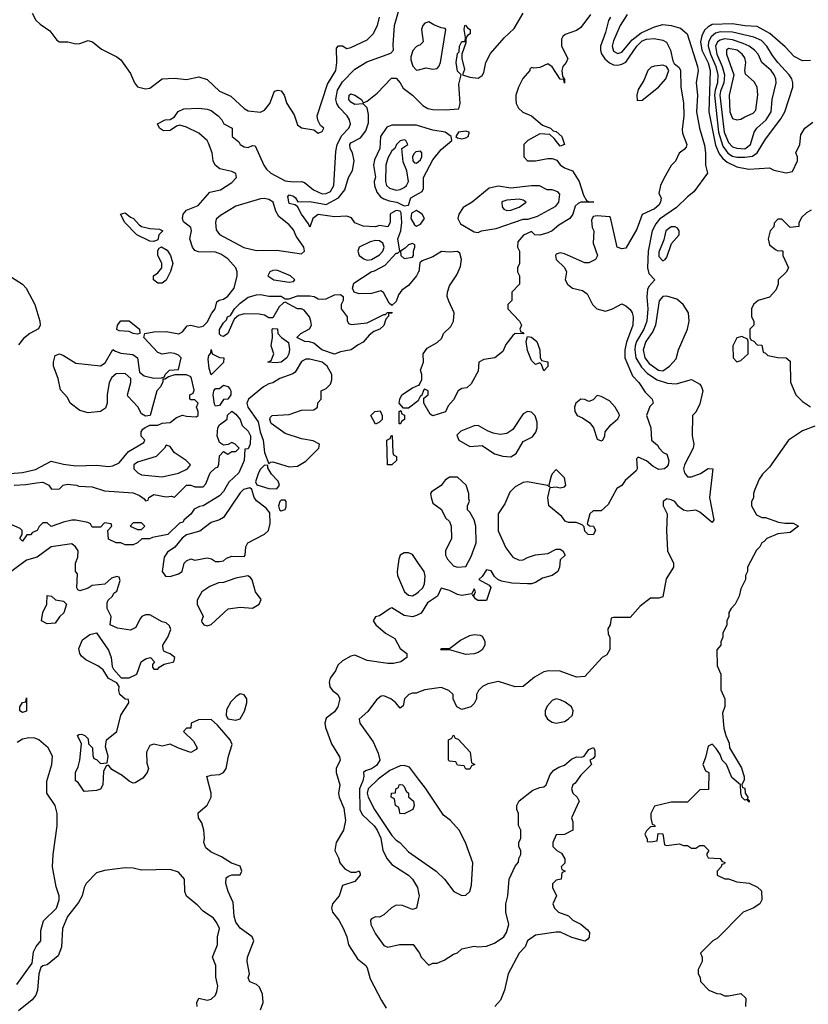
# Model space of a CAD drawing. Header units: inches. Extents: x 2380053 to 2584298, y 380219 to 546618.
# Tile 102 of 256: x 2418057 to 2421899, y 462201 to 466998. Entities that reach past the tile are written whole.
import ezdxf

# ---------------------------------------------------------------- set-up
doc = ezdxf.new("R2010")
doc.units = ezdxf.units.IN
doc.header["$MEASUREMENT"] = 0
doc.layers.add('C4416', color=7, linetype='Continuous')
doc.layers.add('C4426', color=7, linetype='Continuous')

msp = doc.modelspace()

# ---------------------------------------------------------------- linework, layer by layer
at = {"layer": 'C4416', "color": 2}
for points, elevation in [([(2418010, 464786.7), (2418070, 464791.5), (2418133.5, 464806.5), (2418210, 464848), (2418270, 464833), (2418330, 464824.9), (2418430, 464827.3), (2418490, 464821), (2418510, 464824.7), (2418540.4, 464839.6), (2418586, 464894), (2418662, 464938), (2418666, 464950), (2418648.4, 464968.4), (2418648, 464990), (2418656.4, 465003.6), (2418668.4, 465011.6), (2418690, 465022), (2418730, 465022), (2418750, 465032), (2418790, 465036), (2418820.2, 465059.8), (2418850, 465072), (2418870, 465066), (2418916.4, 465063.6), (2418926, 465070), (2418926, 465090), (2418918, 465110), (2418926, 465130), (2418910, 465146), (2418890, 465146), (2418886, 465150), (2418886, 465170), (2418902, 465178), (2418906, 465194), (2418894, 465250), (2418890, 465258), (2418870, 465268), (2418812.7, 465267.3), (2418782, 465258), (2418766, 465246), (2418754, 465246), (2418754, 465234), (2418742, 465210), (2418724.7, 465190), (2418692, 465070), (2418670, 465066), (2418650, 465078), (2418632.5, 465112.5), (2418584, 465164), (2418582, 465170), (2418598, 465230), (2418598, 465250), (2418570, 465274), (2418526.8, 465273.2), (2418505.4, 465254.6), (2418492, 465230), (2418482, 465170), (2418482, 465130), (2418474.8, 465105.2), (2418450.7, 465089.3), (2418390, 465082), (2418350, 465094), (2418302, 465130), (2418290, 465158), (2418254.6, 465194.6), (2418244, 465250), (2418221.2, 465310), (2418221.2, 465330), (2418230, 465362), (2418250, 465371), (2418270, 465362.8), (2418330, 465324), (2418450, 465311.3), (2418473.6, 465326.4), (2418510, 465392), (2418522.8, 465382.8), (2418550, 465374), (2418607.1, 465367.1), (2418630, 465351), (2418641, 465281), (2418662.8, 465262.8), (2418710, 465251.3), (2418747.3, 465252.7), (2418762, 465258), (2418766, 465270), (2418786, 465290), (2418830, 465294), (2418844, 465350), (2418830, 465364), (2418810, 465372), (2418790, 465374.5), (2418750, 465369), (2418730, 465376), (2418661.2, 465450), (2418666, 465470), (2418710, 465478), (2418770, 465479.3), (2418831.7, 465468.3), (2418850, 465478), (2418872.7, 465507.3), (2418890, 465510.7), (2418930, 465500.5), (2418950, 465504.4), (2418970, 465524), (2418992.3, 465567.7), (2419009.3, 465590), (2419016.4, 465623.6), (2419028, 465632), (2419050, 465636), (2419070, 465651), (2419101.2, 465690), (2419116, 465750), (2419116, 465770), (2419109, 465790), (2419070, 465833.2), (2419036.6, 465856.6), (2419010, 465866), (2418927.2, 465867.2), (2418910, 465873.2), (2418898, 465890), (2418886, 465930), (2418893.2, 465970), (2418890, 465986), (2418854, 466014), (2418849, 466030), (2418853.2, 466050), (2418869, 466070), (2418926.6, 466093.4), (2418982.7, 466157.3), (2419035.3, 466170), (2419090, 466204.9), (2419113.2, 466230), (2419109.1, 466249.1), (2419090, 466259.3), (2419032.1, 466272.1), (2419009.3, 466289.3), (2418999.3, 466310), (2418993.6, 466350), (2418977.1, 466397.1), (2418969.4, 466410), (2418930, 466446), (2418870, 466475.1), (2418836, 466484), (2418820.7, 466479.3), (2418790, 466459), (2418756.4, 466456.4), (2418738, 466470), (2418728.4, 466491.6), (2418766, 466510), (2418790, 466511.3), (2418810, 466524.7), (2418829.4, 466550.6), (2418855.5, 466564.5), (2418930, 466567.7), (2418970, 466563), (2418990, 466555.5), (2419022.8, 466530), (2419041, 466510), (2419051, 466491), (2419092, 466470), (2419092, 466430), (2419123.5, 466403.5), (2419131.3, 466390), (2419150, 466378.8), (2419170, 466376), (2419190, 466386), (2419203.6, 466383.6), (2419245.3, 466290), (2419258.7, 466270), (2419280.4, 466250), (2419350, 466213.7), (2419390, 466207.6), (2419430, 466210.6), (2419444.9, 466204.9), (2419488, 466170), (2419530, 466150.3), (2419550, 466151.4), (2419570, 466160.9), (2419587.4, 466190), (2419596.3, 466356.3), (2419603.1, 466390), (2419626.7, 466433.3), (2419660.5, 466470), (2419667.6, 466490), (2419663.6, 466510), (2419651.8, 466530), (2419613.6, 466570), (2419602, 466590), (2419597.3, 466610), (2419605.6, 466654.4), (2419630, 466695.8), (2419690, 466757.1), (2419747, 466793), (2419864, 466836), (2419878, 466850), (2419875.3, 466875.3), (2419883, 466970), (2419916.2, 467090)], 54), ([(2418117.3, 467030), (2418135.5, 466995.5), (2418155.9, 466975.9), (2418203.4, 466943.4), (2418238, 466898), (2418250, 466890.7), (2418290.4, 466890.4), (2418330, 466880.7), (2418350, 466882.8), (2418390, 466897.3), (2418410.5, 466890.5), (2418454.4, 466854.4), (2418530, 466817.3), (2418550, 466802.8), (2418596.7, 466736.7), (2418616, 466690), (2418630, 466671.3), (2418670, 466661), (2418690, 466664.7), (2418750, 466710.7), (2418810, 466713.4), (2418870, 466707.7), (2418930, 466720.7), (2418970, 466706.8), (2419030, 466650.8), (2419085.2, 466625.2), (2419150, 466564.9), (2419170, 466554), (2419230, 466547.3), (2419250, 466558), (2419275.3, 466590), (2419298, 466650), (2419315.3, 466655.3), (2419330, 466651.3), (2419344.7, 466630), (2419358, 466590), (2419394.4, 466534.4), (2419410, 466486), (2419430, 466471), (2419490, 466462), (2419510, 466444.7), (2419530, 466454), (2419538, 466470), (2419522, 466482), (2419508.7, 466508.7), (2419505.2, 466530), (2419556.6, 466683.4), (2419596.2, 466750), (2419600.9, 466790), (2419600.4, 466859.6), (2419610, 466871.3), (2419630, 466871.3), (2419650, 466858), (2419670, 466862.8), (2419750, 466901), (2419779, 466930), (2419799, 466970), (2419809.3, 467010.7)], 58), ([(2420000, 466872.3), (2419990, 466868), (2419971.1, 466848.9), (2419962, 466818), (2419962, 466802), (2419971.1, 466771.1), (2419990, 466752), (2420000, 466754.5)], 54), ([(2420000, 465769), (2419990.4, 465750), (2419950, 465702.7), (2419919.1, 465680.9), (2419902, 465658), (2419890, 465626), (2419870, 465606), (2419856.4, 465616.4), (2419828.4, 465668.4), (2419816.4, 465676.4), (2419770, 465664), (2419710, 465662), (2419686, 465670), (2419678, 465690), (2419685.2, 465714.8), (2419769.2, 465770), (2419785.8, 465774.2), (2419837.6, 465802.4), (2419890, 465861), (2419899, 465861), (2419908, 465870), (2419899.3, 465930), (2419914, 465970), (2419918, 466010), (2419915.3, 466055.3), (2419910, 466066), (2419890, 466068), (2419865.4, 466054.6), (2419862, 466050), (2419862, 466010), (2419850, 465989.2), (2419810, 465995.3), (2419790.4, 465989.6), (2419730, 465992.7), (2419690, 466009), (2419672.3, 466032.3), (2419650, 466041.2), (2419590, 466037.2), (2419510.7, 466049.3), (2419484.7, 466030), (2419470, 465988), (2419464, 466004), (2419429.3, 466050), (2419410, 466088), (2419396.4, 466096.4), (2419370, 466102), (2419362.7, 466137.3), (2419370, 466144.7), (2419390, 466138.8), (2419401, 466130), (2419411.1, 466111.1), (2419470, 466112.7), (2419550, 466098), (2419609.8, 466130.2), (2419641.2, 466170), (2419659, 466230), (2419677.2, 466262.8), (2419686, 466310), (2419677.2, 466350), (2419666.6, 466370), (2419664.5, 466390), (2419670, 466398.8), (2419717.6, 466422.4), (2419743.3, 466456.7), (2419756.5, 466496.5), (2419756.5, 466536.5), (2419749, 466569), (2419730, 466588), (2419690, 466584.5), (2419670, 466597.2), (2419660.9, 466610), (2419661.2, 466630), (2419670, 466637.3), (2419690, 466630.6), (2419722, 466610), (2419730, 466594), (2419750, 466602), (2419798.9, 466641.1), (2419867.2, 466712.8), (2419890, 466714), (2419910, 466690.8), (2419924.1, 466664.1), (2419971, 466630), (2420000, 466600.9)], 50), ([(2420000, 466481.5), (2419990, 466484.5), (2419870, 466484.5), (2419846, 466474), (2419814.9, 466430), (2419811.7, 466370), (2419785.1, 466314.9), (2419780.4, 466290), (2419790.3, 466230.3), (2419784, 466210), (2419784.9, 466190), (2419797.3, 466157.3), (2419814.9, 466134.9), (2419830, 466126), (2419856.3, 466116.3), (2419894, 466110), (2419930, 466092), (2419950, 466094), (2419962, 466130), (2420000, 466151.7)], 50), ([(2420000, 466355.9), (2419986, 466354), (2419976, 466344), (2419971, 466330), (2419971.3, 466310), (2419980.7, 466300.7), (2419990, 466298.8), (2420000, 466307.4)], 54), ([(2420000, 466061.6), (2419990, 466068), (2419964.7, 466055.3), (2419962, 466030), (2419979.6, 465999.6), (2419990, 465992), (2420000, 465997)], 50), ([(2417930, 465797.3), (2418070.8, 465710), (2418087.3, 465690), (2418130.3, 465610.3), (2418154.9, 465530), (2418156.3, 465510), (2418147.7, 465492.3), (2418106, 465470), (2418075.5, 465444.5), (2418050, 465414)], 54), ([(2420000, 465146), (2419998, 465142), (2419950, 465106), (2419926, 465106), (2419906, 465130), (2419908, 465150), (2419918, 465170), (2419970, 465204.7), (2420000, 465217.2)], 50), ([(2418030, 464730.5), (2418086.6, 464733.4), (2418138, 464742), (2418170, 464744.7), (2418198, 464730), (2418211.6, 464711.6), (2418250, 464712), (2418268, 464730), (2418290, 464734.8), (2418334, 464730), (2418344.7, 464724.7), (2418410, 464722.8), (2418470, 464702.8), (2418610, 464692.7), (2418639.8, 464679.8), (2418663.6, 464663.6), (2418670, 464654), (2418682, 464658), (2418686, 464670), (2418710, 464684.7), (2418770, 464674), (2418796, 464676), (2418810, 464672), (2418870, 464730.6), (2418890.7, 464730.7), (2418910, 464722), (2418950, 464722), (2418963.1, 464736.9), (2418984, 464790), (2419010, 464814), (2419022, 464818), (2419027.3, 464832.7), (2419030, 464874), (2419050, 464894), (2419070, 464882), (2419090, 464894), (2419110, 464894), (2419126, 464910), (2419106, 464930), (2419090, 464938), (2419072, 464928), (2419050, 464926), (2419030, 464938), (2419019, 464970), (2419021.2, 465010), (2419030, 465024.7), (2419068, 465052), (2419069, 465071), (2419090, 465091), (2419110, 465076), (2419130, 465051), (2419140.7, 465020.7), (2419170, 464994), (2419180.5, 464970), (2419178.8, 464930), (2419170, 464908), (2419154, 464906), (2419150.7, 464850), (2419124.7, 464790), (2419075.2, 464744.8), (2419050, 464699), (2419030, 464679), (2418951, 464630), (2418933.2, 464626.8), (2418906.8, 464613.2), (2418890, 464589), (2418858, 464562), (2418851.3, 464550), (2418834.8, 464545.2), (2418778, 464490), (2418704, 464476), (2418689.3, 464469.3), (2418651.3, 464468.7), (2418630, 464449.2), (2418610, 464439.3), (2418570, 464439), (2418550, 464449), (2418526, 464450), (2418490, 464468), (2418486, 464510), (2418506, 464530), (2418502, 464542), (2418470, 464546), (2418450, 464526), (2418410, 464526), (2418402, 464542), (2418388, 464548), (2418330, 464559), (2418310, 464559), (2418270, 464549.3), (2418210, 464529), (2418190, 464546), (2418170, 464546), (2418151.6, 464528.4), (2418142, 464510), (2418119.6, 464500.4), (2418110, 464489), (2418091.6, 464488.4), (2418070, 464458), (2418058, 464470), (2418068.7, 464490), (2418068, 464510), (2418059, 464519), (2417970, 464558)], 50), ([(2419230, 462174), (2419242, 462210), (2419239.3, 462250), (2419224.5, 462284.5), (2419210, 462297.2), (2419178, 462310), (2419169.2, 462329.2), (2419176, 462350), (2419164.5, 462410), (2419166.6, 462430), (2419197.2, 462510), (2419189.3, 462530), (2419131.4, 462571.4), (2419110, 462601.2), (2419101.6, 462630), (2419096.9, 462696.9), (2419072.7, 462750), (2419061.2, 462790), (2419063.1, 462816.9), (2419074, 462826), (2419090, 462831.3), (2419130, 462832), (2419139, 462850), (2419130, 462874), (2419089, 462889), (2419040.2, 462920.2), (2418990, 462942), (2418963.2, 462963.2), (2418954, 462990), (2418957.2, 463010), (2418954, 463050), (2418944.7, 463084.7), (2418928, 463110), (2418926, 463130), (2418926, 463134), (2418970, 463171.3), (2418989.2, 463210), (2418989, 463230), (2418968.7, 463311.3), (2418990, 463318), (2419030, 463320.7), (2419050, 463331), (2419062.7, 463350), (2419074.5, 463410), (2419092.5, 463467.5), (2419081.2, 463490), (2419020.2, 463560.2), (2418990, 463588), (2418927.3, 463587.3), (2418892, 463570), (2418890, 463546), (2418870, 463546), (2418854, 463530), (2418903.6, 463483.6), (2418922, 463450), (2418916.9, 463443.1), (2418890, 463428), (2418830, 463448.7), (2418790, 463468.7), (2418750, 463459), (2418710, 463469), (2418690, 463462), (2418674.8, 463430), (2418676, 463376), (2418684.7, 463350), (2418678, 463330), (2418656.9, 463303.1), (2418619.6, 463280.4), (2418610, 463278), (2418590, 463288), (2418556, 463316), (2418504.7, 463344.7), (2418490, 463366), (2418478, 463362), (2418465.4, 463334.6), (2418461, 463270), (2418450, 463248.7), (2418430, 463242), (2418370, 463238), (2418342, 463282), (2418329, 463290), (2418329, 463330), (2418342, 463358), (2418349.2, 463390), (2418358, 463470), (2418338, 463510), (2418344, 463516), (2418356.9, 463516.9), (2418374, 463510), (2418390, 463494), (2418392, 463470), (2418411.3, 463450), (2418412.7, 463412.7), (2418418, 463398), (2418430, 463394), (2418450, 463374), (2418482, 463378), (2418488, 463410), (2418474.6, 463454.6), (2418479, 463490), (2418529.4, 463530.6), (2418549, 463610), (2418588, 463670), (2418586, 463686), (2418570, 463688), (2418544, 463710), (2418539, 463730), (2418542, 463750), (2418530, 463768), (2418490, 463788), (2418464, 463830), (2418437.2, 463850), (2418379.6, 463879.6), (2418357, 463897), (2418349.2, 463910), (2418345.2, 463934.8), (2418362.7, 463977.3), (2418398, 464002), (2418431, 464011), (2418490, 463926), (2418502.4, 463890), (2418507.1, 463847.1), (2418513.4, 463833.4), (2418551.3, 463791.3), (2418590, 463791), (2418628, 463810), (2418648.7, 463870), (2418670, 463884.7), (2418694, 463890), (2418714, 463870), (2418703.6, 463856.4), (2418703.6, 463843.6), (2418710, 463834), (2418730, 463834), (2418736.4, 463843.6), (2418761.2, 463858.8), (2418808, 463870), (2418813.2, 463890), (2418790, 463908.7), (2418760.2, 463920.2), (2418755.3, 463930), (2418754, 463950), (2418779, 463990), (2418792.9, 464027.1), (2418785.6, 464045.6), (2418770, 464059), (2418750, 464065.2), (2418690, 464099), (2418670, 464099), (2418652, 464090), (2418642, 464078), (2418622.8, 464037.2), (2418595.9, 464024.1), (2418532.9, 464032.9), (2418498, 464050), (2418502, 464090), (2418482, 464130), (2418483.1, 464156.9), (2418488, 464170), (2418508, 464190), (2418515.3, 464204.7), (2418530, 464214), (2418546, 464266), (2418542, 464282), (2418530, 464286), (2418503.6, 464276.4), (2418471.6, 464248.4), (2418410, 464242), (2418390, 464228.7), (2418350, 464215.3), (2418340.2, 464220.2), (2418335.3, 464230), (2418338, 464298), (2418328.7, 464310), (2418328.7, 464350), (2418340.4, 464379.6), (2418342, 464410), (2418328.7, 464430), (2418310, 464444), (2418210, 464429.5), (2418141.3, 464378.7), (2418090, 464364.5), (2417989.3, 464290.7)], 54), ([(2420000, 464348.6), (2419970, 464392.3), (2419950, 464400.9), (2419930, 464400.9), (2419911, 464390), (2419904, 464370), (2419894.9, 464310), (2419897.6, 464290), (2419930.8, 464210), (2419950, 464194), (2419970, 464190.7), (2419990, 464202), (2420000, 464211)], 54), ([(2420000, 464100.5), (2419990, 464095.1), (2419970, 464089.4), (2419930, 464096), (2419870, 464133.2), (2419862, 464130), (2419810, 464094), (2419790, 464088), (2419778, 464070), (2419792, 464050), (2419838, 464010), (2419883.6, 463983.6), (2419910, 463934), (2419942, 463910), (2419942, 463890), (2419914, 463870), (2419878, 463862), (2419850, 463861.2), (2419750, 463876), (2419690, 463901.2), (2419670, 463897.2), (2419630, 463874.5), (2419607.3, 463852.7), (2419594.6, 463825.4), (2419568.5, 463790), (2419564.2, 463770), (2419567.7, 463747.7), (2419580.7, 463730), (2419606.8, 463710), (2419615.5, 463690), (2419606, 463650), (2419590, 463626), (2419550, 463595.3), (2419543, 463570), (2419546, 463550), (2419574.9, 463470), (2419614, 463406), (2419617.3, 463390), (2419599.1, 463350), (2419599.1, 463330), (2419616.3, 463270), (2419610.5, 463230), (2419612.7, 463210), (2419636.3, 463156.3), (2419643.8, 463096.2), (2419633.4, 463050), (2419598.8, 462990), (2419592, 462950), (2419610, 462914), (2419616, 462890), (2419640.4, 462860.4), (2419670, 462844), (2419696, 462844), (2419710.4, 462850.4), (2419715.9, 462835.9), (2419715.5, 462830), (2419690, 462799.5), (2419630, 462779), (2419612.2, 462730), (2419581.3, 462690), (2419576, 462670), (2419580.3, 462650), (2419611.2, 462611.2), (2419632, 462572), (2419650.3, 462530), (2419659.1, 462490), (2419702.9, 462422.9), (2419742.8, 462390), (2419750, 462378), (2419764.6, 462324.6), (2419819.5, 462219.5), (2419842.3, 462182.3)], 54), ([(2420000, 463721.2), (2419990, 463717.2), (2419970, 463717.2), (2419952, 463710), (2419931.3, 463690), (2419925.4, 463654.6), (2419910, 463644), (2419889.3, 463670), (2419865.2, 463690), (2419830, 463703.7), (2419818, 463702), (2419795.2, 463684.8), (2419752.5, 463627.5), (2419710.8, 463590), (2419714, 463570), (2419779.2, 463479.2), (2419803.8, 463423.8), (2419811.8, 463390), (2419795.5, 463364.5), (2419770, 463347.6), (2419741.1, 463338.9), (2419731, 463330), (2419733.2, 463313.2), (2419728.5, 463290), (2419712.7, 463250), (2419713.4, 463150), (2419725.5, 463125.5), (2419784, 463070), (2419798, 463050), (2419815.5, 463010), (2419826, 462950), (2419846.8, 462910), (2419870, 462882.8), (2419950.8, 462830), (2419970, 462810.8), (2419994.8, 462770), (2420000, 462744)], 58), ([(2418042.8, 462297.2), (2418118, 462402), (2418124.2, 462455.8), (2418137.2, 462482.8), (2418159, 462510), (2418160.2, 462559.8), (2418173.2, 462606.8), (2418236, 462670), (2418249.4, 462710), (2418249.3, 462730), (2418234, 462774), (2418217.2, 462870), (2418219, 462930), (2418239, 463070), (2418239, 463130), (2418228.9, 463168.9), (2418188, 463230), (2418188.4, 463288.4), (2418213.2, 463370), (2418217.2, 463410), (2418195.3, 463450), (2418150, 463489), (2418130, 463497.2), (2418101.4, 463498.6), (2418070, 463493.2), (2418044.1, 463475.9)], 58), ([(2420000, 463298), (2419955.7, 463355.7), (2419930, 463364.5), (2419910, 463362.7), (2419860.4, 463339.6), (2419802.3, 463297.7), (2419754.7, 463250), (2419749.4, 463230), (2419754.2, 463210), (2419785.5, 463150), (2419870, 463022.6), (2419890, 463001.1), (2419908, 462990), (2419950, 462944), (2420000, 462909.4)], 62), ([(2418922, 462190), (2418919, 462210), (2418930, 462231.3), (2418970, 462221), (2418990, 462226), (2419010, 462244.7), (2419017.5, 462262.5), (2419021.2, 462290), (2419012.3, 462332.3), (2419012.3, 462390), (2418995.3, 462430), (2419019.5, 462490), (2419020.9, 462530), (2419029.3, 462570), (2419017.2, 462597.2), (2419000.1, 462620.1), (2418950, 462654), (2418923.2, 462683.2), (2418870, 462728), (2418861.2, 462750), (2418859, 462810), (2418830, 462844), (2418790, 462857.2), (2418650, 462854), (2418610, 462864), (2418570, 462865.2), (2418470, 462853.2), (2418430, 462841.2), (2418380.7, 462790), (2418370.6, 462770), (2418360.5, 462730), (2418343.7, 462696.3), (2418290, 462629), (2418265.7, 462570), (2418260.7, 462479.3), (2418243.5, 462436.5), (2418190, 462392.7), (2418170, 462389), (2418159.8, 462380.2), (2418150.5, 462349.5), (2418143.8, 462270), (2418134.9, 462245.1), (2418116.7, 462223.3), (2418050, 462169.2)], 58), ([(2420000, 462716.6), (2419990, 462668.7), (2419970, 462662.7), (2419922, 462682), (2419890, 462683.1), (2419868.4, 462671.6), (2419830, 462637.6), (2419810, 462626), (2419790, 462626.6), (2419770, 462618), (2419764.9, 462610), (2419767.2, 462590), (2419790, 462544), (2419830, 462488), (2419850, 462479.1), (2419907.6, 462492.4), (2419973, 462493), (2420000, 462456.3)], 58)]:
    msp.add_lwpolyline(points, dxfattribs=dict(at, elevation=elevation))
for points, elevation in [([(2419930, 466413.2), (2419910, 466408), (2419892, 466390), (2419884.7, 466370), (2419870, 466359), (2419850, 466324), (2419840.3, 466290), (2419838.6, 466210), (2419844, 466190), (2419858.2, 466178.2), (2419890, 466168.1), (2419910, 466170.2), (2419930, 466180.3), (2419941.3, 466190), (2419951.2, 466210), (2419942.7, 466262.7), (2419925.6, 466305.6), (2419918, 466370), (2419948, 466390), (2419938, 466410)], 54), ([(2419250, 466127.3), (2419230, 466125.1), (2419110, 466089.3), (2419035.2, 466044.8), (2419014, 466026), (2419010.7, 466010), (2419013.7, 465973.7), (2419030, 465951), (2419148.7, 465888.7), (2419210, 465873.4), (2419310, 465875.3), (2419430, 465858), (2419443.7, 465870), (2419440.7, 465890), (2419403.3, 465943.3), (2419390, 465974), (2419370, 465999.3), (2419319.8, 466039.8), (2419305.1, 466065.1), (2419291.8, 466110), (2419270, 466122.9)], 54), ([(2418710, 465918), (2418690, 465919), (2418628, 465950), (2418568, 466010), (2418548, 466050), (2418570, 466058), (2418596, 466036), (2418611.3, 466030), (2418638, 465998), (2418650.8, 465990.8), (2418690, 465981), (2418736.9, 465976.9), (2418754, 465970), (2418734, 465950), (2418730, 465926)], 54), ([(2418750, 465714), (2418730, 465715.3), (2418708.7, 465730), (2418709, 465750), (2418730, 465764.7), (2418749, 465790), (2418749, 465810), (2418729.4, 465850.6), (2418730, 465874), (2418735.3, 465884.7), (2418748, 465892), (2418775.5, 465875.5), (2418791, 465850), (2418802, 465810), (2418791.3, 465771.3), (2418770, 465729)], 54), ([(2419790, 465922.9), (2419763.9, 465916.1), (2419711, 465890), (2419704, 465870), (2419710.8, 465850), (2419732.5, 465832.5), (2419750, 465827.2), (2419770, 465830.4), (2419810, 465853), (2419825.1, 465870), (2419833, 465890), (2419826, 465910), (2419810, 465920.7)], 54), ([(2419970, 465908), (2419950, 465902), (2419934.8, 465885.2), (2419912, 465870), (2419914, 465850), (2419930, 465834), (2419970, 465842), (2419975.3, 465850), (2419975.3, 465870), (2419982, 465890), (2419982, 465902)], 50), ([(2419310, 465777.6), (2419290, 465776.2), (2419276, 465770), (2419264.7, 465750), (2419294, 465730), (2419370, 465718.8), (2419390, 465722.8), (2419397.2, 465730), (2419375.3, 465750)], 54), ([(2419672.7, 465512.7), (2419750, 465521), (2419830, 465562), (2419838, 465562), (2419848.4, 465571.6), (2419870, 465574), (2419870, 465568), (2419854, 465566), (2419854, 465554), (2419841, 465539), (2419830, 465509), (2419811, 465490), (2419781.6, 465478.4), (2419758.5, 465461.5), (2419730, 465426.6), (2419705.2, 465414.8), (2419671.3, 465390), (2419619.8, 465380.2), (2419590, 465369.4), (2419529, 465390), (2419490, 465422), (2419469, 465429), (2419446, 465430), (2419406, 465450), (2419426, 465470), (2419468.4, 465491.6), (2419478, 465510), (2419475.3, 465530), (2419468.7, 465550), (2419443.1, 465583.1), (2419430, 465588.7), (2419410, 465589), (2419350, 465622), (2419341, 465619), (2419320.7, 465599.3), (2419290, 465546), (2419270, 465546), (2419250, 465558), (2419223.1, 465563.1), (2419150, 465565.2), (2419122.8, 465557.2), (2419101, 465539), (2419070.9, 465469.1), (2419050, 465455.3), (2419038, 465458), (2419030, 465466), (2419029.3, 465489.3), (2419050, 465522), (2419064.7, 465535.3), (2419069.2, 465550), (2419083.1, 465556.9), (2419103.7, 465590), (2419130, 465617.3), (2419170, 465646), (2419210, 465657.3), (2419230, 465658.8), (2419270, 465650.7), (2419330, 465650.5), (2419350, 465638), (2419370, 465638), (2419410, 465652.4), (2419470, 465652.7), (2419490.4, 465650.4), (2419510, 465638.8), (2419530, 465636), (2419550, 465638), (2419590, 465658), (2419619.6, 465659.6), (2419632, 465650), (2419632, 465630), (2419622, 465610), (2419622, 465590), (2419651.3, 465550), (2419652, 465532), (2419658, 465518)], 50), ([(2418630, 465466), (2418610, 465469.4), (2418590, 465479.3), (2418542, 465482), (2418529.2, 465489.2), (2418533.2, 465510), (2418550, 465531), (2418590, 465530.8), (2418641, 465490), (2418642, 465470)], 54), ([(2419306.6, 465326.6), (2419266, 465330), (2419282, 465338), (2419295.3, 465370), (2419282, 465410), (2419288, 465450), (2419286, 465490), (2419290, 465494), (2419312.7, 465492.7), (2419314, 465470), (2419332, 465450), (2419365.4, 465425.4), (2419370.6, 465390.6), (2419367.3, 465370), (2419357.3, 465350), (2419330, 465329.6)], 50), ([(2418990, 465268), (2418979, 465299), (2418975.3, 465344.7), (2418978, 465362), (2418987.3, 465372.7), (2418990, 465392), (2418994, 465370), (2419030, 465352), (2419051.3, 465350), (2419050, 465328)], 50), ([(2419450, 465344.5), (2419430, 465332.3), (2419398.5, 465281.5), (2419387.7, 465272.3), (2419324.7, 465250), (2419290, 465229), (2419270, 465224), (2419244.7, 465210), (2419170.8, 465150), (2419163.8, 465130), (2419168.4, 465110), (2419218.4, 465038.4), (2419227.7, 464990), (2419243.1, 464950), (2419248.7, 464888.7), (2419270, 464834), (2419278, 464842), (2419290, 464844.7), (2419370, 464819.1), (2419410, 464823), (2419450, 464848), (2419514, 464910), (2419518, 464930), (2419486.6, 464946.6), (2419430, 464956.2), (2419350, 464982.7), (2419282, 465030), (2419275.3, 465050), (2419278, 465062), (2419286, 465070), (2419370, 465074), (2419430, 465096.3), (2419490, 465098), (2419508, 465110), (2419508.4, 465131.6), (2419526, 465150), (2419526, 465190), (2419550, 465202), (2419570, 465222), (2419576.5, 465243.5), (2419577.2, 465270), (2419554.5, 465310), (2419530, 465329.5), (2419470, 465344.2)], 54), ([(2419010, 465115.3), (2419005.4, 465125.4), (2418999.3, 465170), (2419002, 465190), (2419010, 465202), (2419030, 465202), (2419050, 465218), (2419070, 465211.3), (2419079.8, 465199.8), (2419086, 465190), (2419086, 465170), (2419070, 465148.7), (2419050, 465148), (2419030, 465118)], 50), ([(2419790, 465028), (2419768, 465070), (2419786, 465090), (2419812, 465092), (2419822, 465070), (2419822, 465050), (2419810, 465038)], 50), ([(2419910, 465028), (2419906, 465030), (2419906, 465090), (2419914, 465094), (2419918, 465078), (2419932, 465072), (2419932, 465050), (2419918, 465042)], 50), ([(2418770, 464926), (2418762, 464910), (2418722, 464870), (2418630, 464842), (2418612, 464830), (2418612, 464810), (2418632, 464790), (2418650, 464781), (2418750, 464771), (2418830, 464788.2), (2418874, 464810), (2418888, 464830), (2418868, 464850), (2418809.3, 464889.3), (2418790, 464918)], 54), ([(2419870, 464828.7), (2419848, 464830), (2419846, 464950), (2419862, 464958), (2419866, 464970), (2419872, 464972), (2419874, 464890), (2419878, 464878), (2419892, 464870), (2419892, 464850)], 50), ([(2419250, 464828), (2419230, 464808.7), (2419220.7, 464790), (2419206, 464746), (2419211.3, 464731.3), (2419270, 464714.8), (2419310, 464712), (2419322, 464730), (2419315.3, 464750), (2419283.2, 464783.2), (2419266, 464814), (2419266, 464826)], 54), ([(2419177.2, 464717.2), (2419147.3, 464710), (2419130, 464692.7), (2419050, 464573.2), (2419030, 464561.2), (2418990, 464549), (2418934.4, 464505.6), (2418870, 464487.6), (2418848.5, 464471.5), (2418811.8, 464428.2), (2418776.8, 464403.2), (2418760.7, 464379.3), (2418751.3, 464310), (2418766.4, 464286.4), (2418790, 464286), (2418830, 464298), (2418848, 464310), (2418858, 464350), (2418870, 464362), (2418890, 464371.3), (2418910, 464364.7), (2418970, 464376), (2418990.7, 464370.7), (2419010, 464358), (2419030, 464358), (2419050, 464362), (2419064.7, 464375.3), (2419090, 464384.7), (2419150, 464382), (2419155.3, 464390), (2419158, 464430), (2419168, 464450), (2419250, 464491), (2419269, 464510), (2419276.5, 464543.5), (2419276, 464596), (2419258, 464618), (2419210, 464654), (2419199.3, 464670), (2419188, 464710)], 54), ([(2419350, 464658), (2419330, 464658), (2419324.7, 464650), (2419318, 464630), (2419322, 464610), (2419330, 464606), (2419350, 464612), (2419355.5, 464624.5), (2419355.3, 464650)], 54), ([(2418650, 464546), (2418610, 464546), (2418594, 464530), (2418630, 464514), (2418650, 464514), (2418666, 464530)], 50), ([(2419168, 464288), (2419110, 464277.2), (2419050, 464256), (2419024.9, 464255.1), (2418983.5, 464236.5), (2418944.7, 464210), (2418921, 464170), (2418922, 464150), (2418951.1, 464091.1), (2418942, 464070), (2418943.6, 464063.6), (2418954, 464050), (2418970, 464044.7), (2418990, 464052), (2419072.9, 464127.1), (2419130, 464136.3), (2419190, 464130.8), (2419224, 464150), (2419232.5, 464172.5), (2419205.2, 464210), (2419189, 464269), (2419180.4, 464280.4)], 54), ([(2418190, 464054), (2418162, 464070), (2418169.3, 464110), (2418189.2, 464150), (2418190, 464192), (2418212, 464190), (2418231.3, 464171.3), (2418270, 464164.7), (2418284.7, 464150), (2418271, 464109), (2418250, 464088), (2418230, 464058)], 54), ([(2418070, 463622), (2418058, 463630), (2418058, 463650), (2418070, 463672), (2418086, 463674), (2418090, 463694), (2418090, 463628.7)], 54), ([(2419130, 463713.2), (2419110, 463699), (2419085.8, 463674.2), (2419064.5, 463635.5), (2419062, 463610), (2419071.3, 463591.3), (2419110, 463586), (2419130, 463591.3), (2419151.5, 463628.5), (2419163.7, 463670), (2419162.7, 463690), (2419150, 463709)], 54), ([(2419930, 463129), (2419908, 463130), (2419907.3, 463147.3), (2419902, 463162), (2419888, 463170), (2419882, 463202), (2419866, 463210), (2419868, 463230), (2419888, 463232), (2419889, 463250), (2419902, 463258), (2419905.2, 463270), (2419910, 463272.4), (2419922, 463270), (2419930, 463262), (2419939.6, 463239.6), (2419950.7, 463230), (2419951, 463211), (2419974.8, 463190), (2419978, 463170), (2419972, 463150)], 62)]:
    msp.add_lwpolyline(points, close=True, dxfattribs=dict(at, elevation=elevation))
at = {"layer": 'C4426', "color": 2}
for points, elevation in [([(2420000, 466600.9), (2420020.4, 466580.4), (2420045.5, 466565.5), (2420070, 466560.5), (2420130, 466559.1), (2420195.3, 466564.7), (2420202.7, 466590), (2420195.5, 466684.5), (2420208, 466730), (2420190, 466748), (2420183.7, 466790), (2420190, 466834), (2420198, 466842), (2420199, 466870), (2420210, 466891.3), (2420227.3, 466892.7), (2420228.7, 466911.3), (2420221.2, 466950), (2420226, 466970), (2420229.1, 466970.9), (2420238, 466958), (2420250.6, 466950), (2420250.6, 466930), (2420238, 466922), (2420230.9, 466909.1), (2420230, 466886), (2420210.7, 466830), (2420210.7, 466810), (2420223.6, 466756.4), (2420214, 466730), (2420250, 466718.8), (2420290, 466713.4), (2420310, 466726.8), (2420318.6, 466741.4), (2420328.2, 466790), (2420350, 466834.4), (2420417, 466910), (2420465.3, 466954.7), (2420509.6, 467030)], 50), ([(2421016.4, 467023.6), (2420982.6, 466970), (2420950, 466896), (2420943.6, 466870), (2420950, 466845.5), (2420970, 466834.4), (2420990, 466840.4), (2421040.2, 466899.8), (2421084.9, 466935.1), (2421150, 466963.6), (2421190, 466975.3), (2421230, 466970.4), (2421276.7, 466956.7), (2421308.7, 466928.7), (2421358.4, 466770), (2421362.4, 466750), (2421352.7, 466690), (2421358.4, 466630), (2421354.4, 466550), (2421368, 466470), (2421392.7, 466387.3), (2421398, 466350), (2421398, 466290), (2421406.8, 466250), (2421340.9, 466159.1), (2421310, 466136), (2421256.4, 466083.6), (2421174.4, 466025.6), (2421155.8, 466004.2), (2421138.7, 465970), (2421119, 465870), (2421114.9, 465790), (2421122.4, 465762.4), (2421151, 465730), (2421122, 465698), (2421115.5, 465684.5), (2421112.4, 465647.6), (2421116.5, 465590), (2421111.4, 465530), (2421097.3, 465490), (2421062, 465430), (2421054.4, 465410), (2421053.2, 465390), (2421059.1, 465350), (2421085.2, 465305.2), (2421114.4, 465274.4), (2421162.8, 465242.8), (2421212, 465228), (2421255.5, 465224.5), (2421330, 465244.7), (2421370, 465222), (2421378, 465210), (2421384.7, 465190), (2421370, 465126), (2421350, 465086), (2421334, 465070), (2421332, 464970), (2421341, 464930), (2421338, 464910), (2421296, 464830), (2421291, 464810), (2421296, 464790), (2421310, 464771.3), (2421330, 464771.3), (2421373.2, 464786.8), (2421410, 464811.3), (2421434, 464810), (2421417.3, 464670), (2421438.8, 464561.2), (2421430, 464548), (2421370, 464598), (2421350, 464608), (2421310, 464604), (2421290, 464609), (2421266.6, 464626.6), (2421249, 464650), (2421230, 464659.5), (2421210, 464663.7), (2421190.8, 464650), (2421190.7, 464630), (2421211, 464590), (2421207.3, 464510), (2421212, 464410), (2421242, 464350), (2421242, 464330), (2421205.8, 464274.2), (2421190, 464186), (2421170, 464179), (2421130, 464179), (2421079.6, 464140.4), (2421030, 464086), (2420950, 464086), (2420938, 464082), (2420934, 464050), (2420922, 464030), (2420923.6, 464003.6), (2420932, 463990), (2420932, 463930), (2420916.9, 463903.1), (2420894, 463890), (2420810, 463798), (2420770, 463795.3), (2420690, 463824), (2420634.4, 463825.6), (2420610, 463821.2), (2420565.2, 463794.8), (2420510, 463748.7), (2420470, 463748), (2420390, 463773.2), (2420338, 463762), (2420312, 463750), (2420292, 463730), (2420282, 463710), (2420282, 463690), (2420270, 463666), (2420254, 463650), (2420210, 463638), (2420186, 463650), (2420168.7, 463688.7), (2420168, 463710), (2420148, 463730), (2420110, 463744), (2420030, 463733.2), (2420000, 463721.2)], 58), ([(2420836.9, 467023.1), (2420790, 466959.5), (2420770, 466946.3), (2420713.8, 466926.2), (2420703.1, 466916.9), (2420696.7, 466903.3), (2420697, 466870), (2420726.8, 466810), (2420718.8, 466790), (2420702.8, 466770), (2420697.3, 466750), (2420701, 466721), (2420710.9, 466709.1), (2420710.8, 466689.2), (2420707.3, 466707.3), (2420690, 466708.7), (2420650, 466768.7), (2420630, 466784), (2420590, 466765.2), (2420562, 466762), (2420550, 466766), (2420542, 466758), (2420542, 466750), (2420508.3, 466711.7), (2420487.3, 466670), (2420473.4, 466630), (2420473, 466610), (2420475.5, 466590), (2420486.7, 466566.7), (2420508.4, 466548.4), (2420550.3, 466530.3), (2420604, 466484), (2420642, 466470), (2420656, 466456), (2420670, 466454), (2420697.3, 466430), (2420710.8, 466390), (2420690, 466382), (2420660.2, 466420.2), (2420639, 466439), (2420590, 466442), (2420532, 466410), (2420512, 466390), (2420512, 466330), (2420531.3, 466311.3), (2420570, 466311), (2420630, 466322.8), (2420650, 466322.8), (2420673.7, 466313.7), (2420690, 466291.3), (2420710, 466276), (2420750, 466262), (2420782.8, 466210), (2420802.8, 466142.8), (2420818, 466118), (2420831.6, 466111.6), (2420854, 466110), (2420791, 466109), (2420776.9, 466103.1), (2420762, 466090), (2420750.8, 466050), (2420736, 466030), (2420683, 465997), (2420650, 465969.2), (2420630, 465959), (2420590, 465948.7), (2420566, 465950), (2420550, 465966), (2420511.6, 465948.4), (2420483.6, 465916.4), (2420482, 465890), (2420492, 465870), (2420492, 465830), (2420491.3, 465810), (2420482, 465790), (2420482, 465770), (2420492, 465750), (2420492, 465710), (2420454, 465670), (2420454, 465630), (2420434, 465610), (2420434, 465590), (2420491.3, 465530), (2420502, 465510), (2420494, 465490), (2420498, 465478), (2420510, 465474), (2420512.7, 465467.3), (2420470, 465468.7), (2420459.8, 465460.2), (2420424.9, 465415.1), (2420410, 465382), (2420372, 465350), (2420318, 465342), (2420294, 465330), (2420290, 465286), (2420255.3, 465224.7), (2420234.8, 465205.2), (2420210, 465202), (2420192, 465190), (2420170, 465146), (2420143.6, 465116.4), (2420131.6, 465088.4), (2420070, 465068.7), (2420056.4, 465076.4), (2420026, 465130), (2420026, 465154), (2420046, 465170), (2420046, 465190), (2420030, 465198), (2420024.7, 465195.3), (2420014, 465166), (2420010, 465166), (2420000, 465146)], 50), ([(2420934.9, 467010), (2420925.5, 466994.5), (2420910, 466935.3), (2420885.5, 466870), (2420885.5, 466850), (2420891.6, 466831.6), (2420907.1, 466807.1), (2420930, 466787.4), (2420950, 466778.3), (2420970, 466776.5), (2420990, 466780.9), (2421010, 466792), (2421063.9, 466870), (2421090, 466894.7), (2421110, 466903.2), (2421147, 466907), (2421190, 466899.1), (2421208.2, 466888.2), (2421227.3, 466850), (2421238, 466798), (2421244.7, 466784.7), (2421270, 466764.7), (2421276.3, 466750), (2421277.1, 466670), (2421290, 466594), (2421292.2, 466530), (2421283.4, 466463.4), (2421285.8, 466445.8), (2421306.8, 466390), (2421302.8, 466377.2), (2421294.4, 466365.6), (2421270, 466348), (2421250.9, 466309.1), (2421230, 466288), (2421194.8, 466225.2), (2421178.8, 466190), (2421171.1, 466151.1), (2421181, 466130), (2421179.1, 466110), (2421170, 466094), (2421150, 466077), (2421090, 466048.7), (2421062.5, 465977.5), (2421010, 465885.2), (2420990, 465881.2), (2420968, 465890), (2420934.3, 466034.3), (2420930, 466038), (2420870, 466042.4), (2420850, 466039.5), (2420842, 466022), (2420846, 465986), (2420853.4, 465970), (2420851, 465910), (2420871.3, 465850), (2420862, 465830), (2420830, 465814), (2420810, 465814), (2420710, 465858), (2420690, 465862.7), (2420670, 465855.3), (2420667.3, 465850), (2420670.8, 465830), (2420710.4, 465790.4), (2420720.7, 465770), (2420714.8, 465730), (2420724.7, 465710), (2420750, 465691), (2420798.8, 465678.8), (2420822, 465662), (2420848, 465610), (2420867.7, 465590), (2420910, 465578), (2420944, 465590), (2420990, 465614), (2421010, 465604.7), (2421030, 465586.8), (2421040.5, 465570), (2421046, 465550), (2421043.1, 465510), (2421012.2, 465427.8), (2421004.9, 465390), (2421004, 465350), (2421042.3, 465262.3), (2421073.4, 465230), (2421103, 465183), (2421138, 465150), (2421142, 465130), (2421126.4, 465113.6), (2421111, 465070), (2421131.3, 465010), (2421134, 464950), (2421164.7, 464924.7), (2421172, 464910), (2421192, 464890), (2421210, 464881), (2421219.1, 464850), (2421215.5, 464830), (2421210, 464819), (2421198, 464810), (2421170, 464806), (2421142, 464822), (2421110, 464848.7), (2421070, 464866), (2421062, 464858), (2421064.7, 464810), (2421059.8, 464800.2), (2421007.1, 464752.9), (2420990, 464728), (2420965.4, 464714.6), (2420923.6, 464636.4), (2420890, 464606), (2420850, 464606), (2420834, 464590), (2420822, 464542), (2420832.7, 464532.7), (2420852, 464530), (2420862, 464510), (2420850, 464488), (2420826, 464490), (2420810, 464506), (2420807.3, 464527.3), (2420796.4, 464536.4), (2420768.4, 464548.4), (2420730, 464548.7), (2420714.6, 464554.6), (2420697.5, 464577.5), (2420634, 464630), (2420629, 464670), (2420640.4, 464719.6), (2420670, 464722), (2420690, 464718), (2420710, 464722), (2420718, 464730), (2420710, 464766), (2420670, 464806), (2420650, 464786), (2420645.4, 464774.6), (2420634, 464730), (2420638, 464722), (2420628, 464728), (2420530, 464746), (2420510, 464742.7), (2420470, 464722.7), (2420443.9, 464696.1), (2420420.5, 464639.5), (2420387.7, 464590), (2420388.3, 464508.3), (2420425.2, 464425.2), (2420459.8, 464379.8), (2420490, 464364.7), (2420510, 464366), (2420530, 464378), (2420569.1, 464390.9), (2420630, 464398), (2420670, 464418), (2420690, 464418), (2420702, 464410), (2420714, 464390), (2420690, 464366), (2420686, 464330), (2420678, 464310), (2420650.4, 464289.6), (2420603.4, 464276.6), (2420570, 464256), (2420550, 464249.4), (2420530, 464249.4), (2420453.6, 464253.6), (2420403.1, 464263.1), (2420386, 464270), (2420370, 464286), (2420353.6, 464313.6), (2420330, 464318), (2420310, 464286), (2420294, 464270), (2420343.6, 464243.6), (2420351.3, 464231.3), (2420330, 464168), (2420289.1, 464169.1), (2420276.4, 464176.4), (2420262, 464198), (2420270, 464194), (2420278, 464210), (2420270, 464226), (2420259.6, 464200.4), (2420210, 464192.7), (2420190, 464197.2), (2420150, 464217.2), (2420110, 464228), (2420091.3, 464190), (2420043.4, 464156.6), (2420012.7, 464107.3), (2420000, 464100.5)], 54), ([(2420000, 466754.5), (2420036.5, 466763.5), (2420070, 466757.3), (2420090, 466761), (2420099, 466770), (2420106, 466790), (2420133.2, 466950), (2420130, 466955.3), (2420110, 466958), (2420073.6, 466973.6), (2420050, 466988.7), (2420030, 466982), (2420021, 466970), (2420014.8, 466950), (2420022, 466890), (2420005.4, 466874.6), (2420000, 466872.3)], 54), ([(2421910, 466799.3), (2421870, 466798), (2421830, 466819.3), (2421786, 466866), (2421710.6, 466930.6), (2421650, 466964.4), (2421590, 466967.6), (2421530, 466978.7), (2421430, 466974.3), (2421410, 466964.2), (2421393.2, 466946.8), (2421380.4, 466919.6), (2421373.2, 466890), (2421380.2, 466850), (2421410, 466788), (2421420.2, 466750), (2421413.2, 466550), (2421447, 466387), (2421464.4, 466344.4), (2421481.5, 466321.5), (2421504.1, 466304.1), (2421550, 466282), (2421609.6, 466270.4), (2421710, 466276), (2421730, 466264.7), (2421790, 466252), (2421822, 466258), (2421846, 466310), (2421846, 466330), (2421838, 466350), (2421858, 466390), (2421862, 466438), (2421882, 466470), (2421920.4, 466499.6)], 62), ([(2420000, 466151.7), (2420018, 466162), (2420023.7, 466176.3), (2420023.7, 466230), (2420070, 466316.3), (2420110, 466365.5), (2420162, 466410), (2420160.4, 466420.4), (2420158, 466430), (2420129.6, 466449.6), (2420070, 466460.5), (2420000, 466481.5)], 50), ([(2420000, 466307.4), (2420010, 466316), (2420016.2, 466330), (2420015.1, 466350), (2420010, 466357.2), (2420000, 466355.9)], 54), ([(2420000, 465997), (2420010, 466002), (2420028, 466030), (2420018, 466050), (2420000, 466061.6)], 50), ([(2421912, 466070), (2421890, 466058), (2421865.4, 466034.6), (2421852.7, 466007.3), (2421852, 465990), (2421810, 465986), (2421770, 466026), (2421750, 466026), (2421732.7, 466007.3), (2421731.3, 465988.7), (2421712, 465970), (2421702.8, 465930), (2421710, 465902), (2421738, 465878), (2421750, 465872), (2421770, 465874), (2421774, 465870), (2421774, 465850), (2421802, 465790), (2421791.1, 465768.9), (2421752, 465730), (2421751.1, 465708.9), (2421739.8, 465680.2), (2421710, 465646), (2421654, 465630), (2421632, 465610), (2421622, 465590), (2421622, 465550), (2421634, 465530), (2421634, 465510), (2421614, 465490), (2421614, 465450), (2421618, 465438), (2421632.7, 465432.7), (2421650, 465414), (2421672, 465412), (2421678, 465378), (2421690, 465374), (2421702, 465362), (2421750, 465352), (2421791.1, 465351.1), (2421810, 465334), (2421811.6, 465231.6), (2421838, 465170), (2421870, 465138), (2421910, 465111.3)], 62), ([(2420000, 465217.2), (2420002, 465218), (2420015.3, 465244.7), (2420015.3, 465270), (2420008.7, 465290), (2420024, 465330), (2420022, 465370), (2420042, 465398), (2420090, 465424.7), (2420112.9, 465447.1), (2420122, 465470), (2420157, 465503), (2420169.3, 465530), (2420174, 465570), (2420146.8, 465626.8), (2420139.3, 465650), (2420140.9, 465670), (2420150, 465701), (2420185.6, 465754.4), (2420203.8, 465796.2), (2420209.6, 465830), (2420200.9, 465860.9), (2420189.4, 465869.4), (2420150, 465866), (2420111.3, 465868.7), (2420070, 465842.7), (2420017.3, 465822.7), (2420006.8, 465813.2), (2420000.5, 465770), (2420000, 465769)], 50), ([(2421930, 465018), (2421870, 464995.3), (2421802, 464950), (2421710, 464818), (2421675.3, 464784.7), (2421659.8, 464760.2), (2421638, 464710), (2421631.3, 464690), (2421631.6, 464668.4), (2421622, 464650), (2421622, 464630), (2421645.4, 464585.4), (2421672.7, 464572.7), (2421690, 464572), (2421754, 464550), (2421784.9, 464544.9), (2421825.2, 464545.2), (2421851, 464530), (2421810, 464499.3), (2421750, 464494), (2421696, 464470), (2421684, 464456), (2421672, 464450), (2421662, 464430), (2421646.4, 464413.6), (2421602, 464330), (2421602, 464310), (2421592, 464290), (2421592, 464270), (2421570, 464226), (2421562, 464190), (2421542, 464150), (2421522, 464130), (2421512, 464110), (2421512, 464090), (2421502, 464070), (2421502, 464050), (2421482, 464010), (2421482, 463990), (2421472.7, 463967.3), (2421472, 463950), (2421452.7, 463927.3), (2421454, 463850), (2421472, 463810), (2421472.7, 463732.7), (2421492, 463690), (2421491.6, 463651.6), (2421481, 463619), (2421487.1, 463547.1), (2421496, 463510), (2421513, 463473), (2421514.8, 463450), (2421573, 463353), (2421586.8, 463310), (2421585.4, 463294.6), (2421574, 463270), (2421578, 463258), (2421590, 463254), (2421591.3, 463230), (2421604.7, 463210), (2421602, 463202), (2421610, 463194), (2421610, 463186), (2421598, 463198), (2421590, 463195.3), (2421575.3, 463210), (2421569.2, 463230.8), (2421568, 463270), (2421526, 463306), (2421499.3, 463370), (2421479, 463390), (2421470, 463418), (2421450, 463448), (2421430, 463468), (2421410, 463458), (2421397.3, 463402.7), (2421384.7, 463370), (2421398, 463338), (2421414, 463330), (2421412.7, 463247.3), (2421370, 463246), (2421310, 463186), (2421230, 463186), (2421150, 463166), (2421132, 463130), (2421132, 463110), (2421138, 463078), (2421150, 463074), (2421152, 463068), (2421130, 463066), (2421110, 463046), (2421102, 463030), (2421114, 463006), (2421114, 462994), (2421130, 462992), (2421162, 462998), (2421167.3, 463032.7), (2421190, 463032), (2421198, 462978), (2421210, 462974), (2421270, 462982), (2421290, 462974), (2421310, 462974), (2421330, 462962), (2421350, 462962), (2421370, 462974), (2421390, 462974), (2421414, 462950), (2421402, 462930), (2421410, 462914), (2421470, 462912), (2421478, 462898), (2421491.6, 462891.6), (2421490, 462886), (2421478, 462882), (2421474, 462870), (2421454, 462850), (2421454, 462830), (2421492.7, 462812.7), (2421510, 462812), (2421550, 462798), (2421611.1, 462791.1), (2421651.6, 462771.6), (2421670, 462754), (2421672, 462710), (2421662, 462690), (2421630.7, 462669.3), (2421582, 462650), (2421456.9, 462523.1), (2421434, 462510), (2421374, 462450), (2421382, 462430), (2421382, 462410), (2421362, 462370), (2421362, 462350), (2421371.6, 462331.6), (2421372.7, 462312.7), (2421414, 462270), (2421452.7, 462252.7), (2421471.6, 462251.6), (2421490, 462242), (2421510, 462242), (2421570, 462254), (2421594, 462230), (2421592, 462190)], 62), ([(2420000, 464211), (2420021.2, 464230), (2420029.3, 464250), (2420032.3, 464287.7), (2420026.6, 464310), (2420000, 464348.6)], 54), ([(2420000, 462456.3), (2420004.7, 462450), (2420012, 462430), (2420050, 462392), (2420070, 462402), (2420090, 462402), (2420124.7, 462415.3), (2420170, 462444.7), (2420188.9, 462451.1), (2420210, 462471.3), (2420270, 462484.7), (2420290, 462481), (2420330, 462484.7), (2420370, 462498), (2420415.3, 462530), (2420428.7, 462550), (2420439, 462590), (2420425.2, 462650), (2420425.2, 462690), (2420434, 462730), (2420442, 462810), (2420470, 462874), (2420487.3, 462892.7), (2420488.4, 462911.6), (2420498, 462930), (2420498, 462950), (2420488.4, 462968.4), (2420488, 462990), (2420498, 463010), (2420498, 463050), (2420487.3, 463072.7), (2420486, 463130), (2420478, 463150), (2420478, 463170), (2420490, 463192), (2420556.5, 463243.5), (2420590, 463258), (2420610, 463261), (2420622, 463270), (2420640.2, 463319.8), (2420658.6, 463341.4), (2420682.9, 463357.1), (2420710, 463366.4), (2420745.4, 463394.6), (2420770, 463407.3), (2420794.6, 463405.4), (2420806, 463410), (2420830, 463442), (2420852.7, 463452.7), (2420858, 463438), (2420858, 463410), (2420850, 463398), (2420834, 463390), (2420842, 463370), (2420790, 463317.2), (2420762, 463278), (2420751.3, 463270), (2420744.7, 463250), (2420752, 463230), (2420772, 463210), (2420782, 463190), (2420744.7, 463110), (2420751.3, 463090), (2420751.3, 463050), (2420710, 463028), (2420670, 463026), (2420654, 462990), (2420654, 462970), (2420674, 462950), (2420696.9, 462936.9), (2420712, 462910), (2420712, 462888), (2420694, 462870), (2420698, 462858), (2420714, 462850), (2420698, 462842), (2420694, 462810), (2420670, 462806), (2420652.7, 462787.3), (2420652, 462770), (2420671.3, 462730), (2420654, 462690), (2420662, 462670), (2420682, 462650), (2420730, 462631.3), (2420752, 462610), (2420790.6, 462590.6), (2420823.6, 462563.6), (2420832, 462550), (2420831.6, 462528.4), (2420823.6, 462516.4), (2420810, 462508), (2420746.3, 462526.3), (2420692.1, 462552.1), (2420670, 462552.7), (2420570, 462537.2), (2420531.3, 462510), (2420519.8, 462480.2), (2420490.7, 462449.3), (2420436, 462350), (2420418, 462270), (2420399.8, 462220.2), (2420372, 462190)], 58), ([(2420000, 462909.4), (2420086, 462850), (2420126, 462810), (2420172, 462750), (2420210, 462731.3), (2420230, 462732), (2420248.9, 462751.1), (2420258, 462782), (2420264, 462890), (2420229.2, 462990), (2420197.2, 463050), (2420155.9, 463095.9), (2420122, 463122), (2420033.9, 463253.9), (2420000, 463298)], 62), ([(2420000, 462744), (2420002.8, 462730), (2420000, 462716.6)], 58)]:
    msp.add_lwpolyline(points, dxfattribs=dict(at, elevation=elevation))
for points, elevation in [([(2421470, 466939.8), (2421446.7, 466933.3), (2421425, 466915), (2421412.1, 466890), (2421410.2, 466870), (2421422, 466830), (2421448.7, 466770), (2421458.5, 466730), (2421456.3, 466690), (2421444.7, 466655.3), (2421441.7, 466630), (2421461.4, 466450), (2421482.4, 466382.4), (2421507.3, 466347.3), (2421530, 466333.2), (2421550, 466328.1), (2421590, 466328), (2421626, 466334), (2421649.8, 466350.2), (2421690, 466416.3), (2421764.8, 466515.2), (2421783.6, 466550), (2421822.7, 466670), (2421823.7, 466690), (2421818, 466710), (2421805.1, 466730), (2421749.7, 466790), (2421723.6, 466823.6), (2421696.9, 466870), (2421670, 466896.9), (2421634, 466914), (2421530, 466936.8)], 66), ([(2421490, 466904.8), (2421470, 466899.2), (2421457, 466890), (2421446.2, 466870), (2421452.9, 466830), (2421479.3, 466770), (2421490.2, 466730), (2421486.4, 466690), (2421471.1, 466650), (2421468.1, 466630), (2421488.1, 466450), (2421510, 466399.5), (2421530, 466379.5), (2421550, 466371.8), (2421590, 466369.2), (2421616.3, 466390), (2421635.1, 466450), (2421647.3, 466470), (2421693, 466510), (2421717.4, 466550), (2421722, 466610), (2421741.3, 466690), (2421740.5, 466710), (2421732.8, 466730), (2421716.9, 466750), (2421671.8, 466790), (2421655.1, 466830), (2421637, 466850), (2421609.8, 466869.8), (2421582, 466882), (2421530, 466899.4)], 70), ([(2421510, 466857.6), (2421500.5, 466850), (2421499.5, 466830), (2421536.3, 466730), (2421512.4, 466630), (2421515.8, 466550), (2421530, 466517.3), (2421550, 466510.7), (2421570, 466514), (2421590, 466524.9), (2421630, 466543), (2421642.5, 466557.5), (2421652, 466632), (2421649.3, 466669.3), (2421635.1, 466695.1), (2421592.5, 466732.5), (2421589.2, 466750), (2421594, 466790), (2421590, 466812.7), (2421577, 466830), (2421552.3, 466850)], 74), ([(2421190, 466777.2), (2421150, 466772.7), (2421133.4, 466766.6), (2421116, 466750), (2421098, 466702), (2421070, 466658), (2421062.8, 466630), (2421065.4, 466605.4), (2421090, 466606.8), (2421168.7, 466670), (2421204, 466710), (2421219, 466750), (2421208, 466770)], 54), ([(2420230, 466455.3), (2420194, 466450), (2420182, 466430), (2420190, 466422), (2420210, 466418), (2420230, 466422.8), (2420242, 466430), (2420246, 466446), (2420246, 466450)], 50), ([(2420549.4, 466189.4), (2420450, 466177.6), (2420390, 466188), (2420343.1, 466176.9), (2420261, 466110), (2420216.8, 466083.2), (2420196, 466050), (2420191.3, 466030), (2420203.5, 466003.5), (2420270, 465964.7), (2420290, 465962), (2420306, 465970), (2420378.4, 465981.6), (2420510, 466026.8), (2420533.6, 466026.4), (2420579.6, 466040.4), (2420668.7, 466090), (2420684, 466110), (2420688.7, 466148.7), (2420679, 466159), (2420650, 466169), (2420626, 466170), (2420588.9, 466188.9)], 50), ([(2420490, 466123.7), (2420430, 466119.5), (2420410, 466113.2), (2420406, 466110), (2420407.3, 466087.3), (2420415.3, 466075.3), (2420430, 466068.4), (2420450, 466070.7), (2420490, 466084.9), (2420524, 466110), (2420510, 466119.3)], 54), ([(2421230, 465989), (2421204.9, 465970), (2421194.8, 465925.2), (2421170, 465866), (2421170, 465844.7), (2421190, 465822.8), (2421202, 465830), (2421210, 465842), (2421232.5, 465907.5), (2421268.7, 465950), (2421268.7, 465970), (2421262, 465982), (2421250, 465988.7)], 62), ([(2421210, 465651.3), (2421190, 465649.6), (2421171.7, 465628.3), (2421154.9, 465510), (2421141, 465479), (2421106.9, 465430), (2421093.4, 465390), (2421102.8, 465350), (2421122.9, 465322.9), (2421168, 465290), (2421190, 465287.4), (2421222, 465310), (2421254.2, 465345.8), (2421266.6, 465390), (2421309.6, 465490), (2421318.4, 465530), (2421314.5, 465570), (2421289.5, 465610), (2421257.3, 465637.3)], 62), ([(2420610, 465288), (2420598, 465318), (2420590, 465326), (2420570, 465318), (2420550, 465338), (2420530, 465386), (2420524, 465430), (2420530, 465454), (2420550, 465452), (2420576, 465430), (2420591.3, 465390), (2420592.7, 465352.7), (2420598, 465338), (2420630, 465332), (2420630, 465308)], 50), ([(2421575.3, 465455.3), (2421550, 465448), (2421531.3, 465410), (2421532, 465350), (2421550, 465332), (2421570, 465338), (2421606, 465370), (2421606, 465430), (2421602, 465442)], 62), ([(2420870, 465168), (2420850, 465146), (2420830, 465138), (2420810, 465148), (2420790, 465148.7), (2420766.8, 465130), (2420758.8, 465110), (2420761, 465090), (2420772, 465070), (2420798.8, 465058.8), (2420834.8, 465034.8), (2420851.3, 465010), (2420870, 464954), (2420890, 464946), (2420898, 464950), (2420908, 464970), (2420909.1, 464990.9), (2420936.4, 465023.6), (2420970, 465054), (2420978, 465070), (2420976.4, 465076.4), (2420958, 465110), (2420930, 465142), (2420890, 465162)], 54), ([(2420530, 465089.4), (2420510, 465078), (2420459.2, 465000.8), (2420430, 464981.6), (2420397.2, 464977.2), (2420364, 464984), (2420334.9, 464994.9), (2420290, 465020.5), (2420270, 465018.7), (2420206.4, 464993.6), (2420186.7, 464973.3), (2420196.3, 464950), (2420250, 464918.4), (2420310, 464924), (2420370, 464883), (2420410, 464872.4), (2420450, 464868), (2420475.8, 464884.2), (2420510, 464942.8), (2420554.9, 464965.1), (2420571.4, 464988.6), (2420578.4, 465010), (2420578, 465038), (2420567.6, 465067.6), (2420550, 465086)], 54), ([(2420190, 464768.7), (2420150, 464768.7), (2420130, 464755.3), (2420110, 464728), (2420062.8, 464697.2), (2420058, 464690), (2420061, 464670), (2420070, 464642), (2420111.1, 464611.1), (2420131.6, 464571.6), (2420150, 464554), (2420158, 464530), (2420161, 464470), (2420131.3, 464410), (2420131.3, 464390), (2420141, 464370), (2420170, 464338), (2420190, 464331.3), (2420230, 464334), (2420256.5, 464383.5), (2420281.2, 464450), (2420279.3, 464530), (2420270, 464562), (2420250, 464598), (2420238, 464610), (2420238, 464630), (2420248, 464652), (2420244, 464664), (2420245.2, 464690), (2420232.3, 464730)], 54), ([(2420230, 463905.2), (2420150, 463928), (2420110, 463926), (2420108, 463930), (2420110, 463934), (2420150, 463934), (2420204.1, 463975.9), (2420250, 463998), (2420270, 464002), (2420299.6, 463999.6), (2420310, 463994), (2420322, 463970), (2420322, 463950), (2420310, 463928.7), (2420290, 463915.3), (2420270, 463909.2)], 54), ([(2420670, 463689.2), (2420650, 463681.2), (2420626.9, 463653.1), (2420616.3, 463630), (2420617.3, 463610), (2420627.3, 463590), (2420650, 463576.3), (2420670, 463570.7), (2420710, 463579.1), (2420729, 463590), (2420749.2, 463610), (2420752.7, 463630), (2420745.2, 463650), (2420713.4, 463673.4), (2420690, 463683.7)], 62), ([(2420230, 463346), (2420222, 463362), (2420190, 463366), (2420182, 463382), (2420150, 463386), (2420146, 463390), (2420146, 463490), (2420162, 463498), (2420170, 463514), (2420178, 463498), (2420192.7, 463492.7), (2420252, 463430), (2420258, 463378), (2420274, 463370), (2420258, 463362), (2420250, 463346)], 58)]:
    msp.add_lwpolyline(points, close=True, dxfattribs=dict(at, elevation=elevation))

doc.saveas('drawing.dxf')
